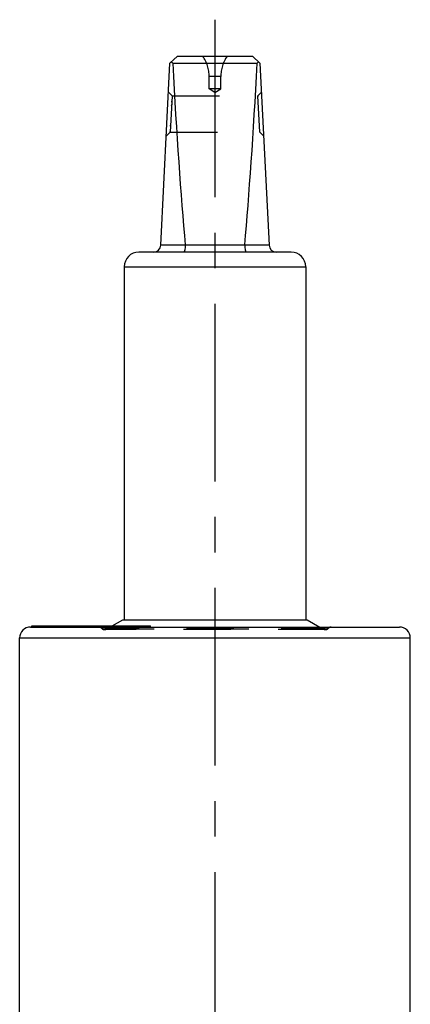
# Model space of a CAD drawing. Header units: millimetres. Extents: x 0 to 1000, y 0 to 1000.
# Tile 3 of 3: x 452 to 505, y 538 to 674. Entities that reach past the tile are written whole.
import ezdxf

# ---------------------------------------------------------------- set-up
doc = ezdxf.new("R2010")
doc.units = ezdxf.units.MM
doc.header["$LTSCALE"] = 65.185185
doc.linetypes.add('CENTER', pattern=[0.6, 0.375, -0.075, 0.075, -0.075])
doc.linetypes.add('HIDDEN', pattern=[0.2, 0.1, -0.1])
doc.layers.get('0').update_dxf_attribs({"linetype": 'CONTINUOUS'})
for name, color, linetype in [('ACHSEN_S', 7, 'CONTINUOUS'), ('DEFAULT_2', 8, 'HIDDEN'), ('KOERPER', 7, 'CONTINUOUS'), ('KONST.EL_MIT_GEO', 7, 'CONTINUOUS')]:
    doc.layers.add(name, color=color, linetype=linetype)

msp = doc.modelspace()

# ---------------------------------------------------------------- linework, layer by layer
at = {"color": 7, "linetype": 'Continuous'}
for p, q in [((472.21, 667.8), (473.26, 668.8)), ((473.26, 668.8), (483.56, 668.8)), ((484.61, 667.8), (483.56, 668.8)), ((470.96, 642.75), (472.21, 667.8)), ((472.6, 667.8), (484.23, 667.8)), ((484.61, 667.8), (485.87, 642.75)), ((470.97, 642.8), (474.32, 642.8)), ((482.51, 642.75), (474.32, 642.75)), ((482.51, 642.8), (485.86, 642.8)), ((488.91, 641.8), (467.91, 641.8)), ((465.91, 639.8), (465.91, 591.2)), ((465.91, 639.8), (490.91, 639.8)), ((490.91, 639.8), (490.91, 591.2))]:
    msp.add_line(p, q, dxfattribs=at)
for centre, radius, start, end in [((469.96, 642.8), 1, 270, 357.14), ((473.84, 642.76), 0.483, 359.2765, 5.2), ((482.99, 642.76), 0.483, 174.8, 180.7235), ((486.86, 642.8), 1, 182.86, 270), ((467.91, 639.8), 2, 90, 180), ((488.91, 639.8), 2, 0, 90)]:
    msp.add_arc(centre, radius, start, end, dxfattribs=at)
for centre, major_axis, ratio, start_param, end_param in [((478.41, 673.7), (8.5, 0), 0.951289, -2.356194, -2.324149), ((478.41, 791.9), (0, 170.14), 0.049958, -3.894945, -3.644174), ((478.41, 791.9), (0, 170.14), 0.049958, -2.639011, -2.38824), ((478.41, 673.7), (8.5, 0), 0.951289, -0.817444, -0.785398)]:
    msp.add_ellipse(centre, major_axis=major_axis, ratio=ratio, start_param=start_param, end_param=end_param, dxfattribs=at)
for points in [[(474.32, 642.75), (474.32, 642.63), (474.31, 642.4), (474.26, 642.13), (474.21, 641.96), (474.17, 641.87), (474.11, 641.8), (474.07, 641.8)], [(482.51, 642.75), (482.51, 642.63), (482.52, 642.4), (482.57, 642.13), (482.62, 641.96), (482.66, 641.87), (482.72, 641.8), (482.76, 641.8)]]:
    msp.add_open_spline(points, degree=3, knots=[0, 0, 0, 0, 0.366999, 0.674921, 0.794782, 0.888179, 1, 1, 1, 1], dxfattribs=at)
at = {"layer": 'ACHSEN_S', "color": 40, "linetype": 'CENTER'}
msp.add_line((478.41, 673.8), (478.41, 326.98), dxfattribs=at)
at = {"layer": 'DEFAULT_2', "color": 8, "linetype": 'HIDDEN'}
for p, q in [((477.61, 664.28), (477.61, 665.97)), ((479.21, 665.97), (477.61, 665.97)), ((479.21, 664.28), (479.21, 665.97)), ((478.41, 663.8), (477.61, 664.28)), ((479.21, 664.28), (477.61, 664.28)), ((478.41, 663.8), (479.21, 664.28)), ((472.52, 663.3), (472.02, 663.82)), ((472.52, 663.3), (472.22, 658.3)), ((472.52, 663.3), (484.31, 663.3)), ((484.81, 663.82), (484.31, 663.3)), ((484.61, 658.3), (484.31, 663.3)), ((484.31, 663.3), (484.32, 663.25)), ((484.35, 662.74), (484.34, 662.86)), ((472.43, 661.95), (472.45, 662.13)), ((472.46, 662.45), (472.47, 662.6)), ((472.24, 658.74), (472.24, 658.64)), ((472.27, 659.14), (472.28, 659.3)), ((471.72, 657.83), (472.22, 658.3)), ((472.22, 658.4), (472.23, 658.46)), ((472.22, 658.3), (484.61, 658.3)), ((484.61, 658.3), (484.61, 658.3)), ((484.61, 658.3), (485.11, 657.83)), ((465.91, 591.2), (490.91, 591.2))]:
    msp.add_line(p, q, dxfattribs=at)
for centre, start, end in [((472.61, 665.97), 0, 34.4115), ((484.21, 665.97), 145.5885, 180)]:
    msp.add_arc(centre, 5, start, end, dxfattribs=at)
at = {"layer": 'KOERPER', "color": 7, "linetype": 'Continuous'}
for p, q in [((465.71, 591.2), (491.11, 591.2)), ((453.17, 590.2), (453.17, 590.35)), ((453.17, 590.35), (469.54, 590.35)), ((453.23, 590.2), (453.23, 590.35)), ((453.98, 590.2), (453.98, 590.35)), ((454.12, 590.2), (454.12, 590.35)), ((454.2, 590.2), (454.2, 590.35)), ((454.49, 590.2), (454.49, 590.35)), ((455.29, 590.2), (455.29, 590.35)), ((455.37, 590.2), (455.37, 590.35)), ((456.41, 590.2), (456.41, 590.35)), ((457.32, 590.2), (457.32, 590.35)), ((461.45, 590.2), (461.45, 590.35)), ((461.81, 590.2), (461.81, 590.35)), ((461.92, 590.2), (461.92, 590.35)), ((462.07, 590.2), (462.07, 590.35)), ((462.45, 590.2), (462.45, 590.35)), ((462.96, 590.2), (462.96, 590.35)), ((469.24, 590.2), (469.24, 590.35)), ((469.54, 590.2), (469.54, 590.35)), ((451.51, 519.17), (451.51, 588.7)), ((505.31, 532.2), (505.31, 588.7))]:
    msp.add_line(p, q, dxfattribs=at)
at = {"layer": 'KOERPER', "color": 8, "linetype": 'HIDDEN'}
for p, q in [((469.54, 590.2), (453.17, 590.2)), ((453.52, 590.2), (453.52, 590.35)), ((453.64, 590.2), (453.64, 590.35)), ((453.83, 590.2), (453.83, 590.35)), ((454.26, 590.2), (454.26, 590.35)), ((454.7, 590.2), (454.7, 590.35)), ((455.18, 590.2), (455.18, 590.35)), ((455.34, 590.2), (455.34, 590.35)), ((455.48, 590.2), (455.48, 590.35)), ((455.5, 590.2), (455.5, 590.35)), ((455.53, 590.2), (455.53, 590.35)), ((455.61, 590.2), (455.61, 590.35)), ((456.42, 590.2), (456.42, 590.35)), ((456.53, 590.2), (456.53, 590.35)), ((456.56, 590.2), (456.56, 590.35)), ((456.58, 590.2), (456.58, 590.35)), ((456.67, 590.2), (456.67, 590.35)), ((456.78, 590.2), (456.78, 590.35)), ((456.82, 590.2), (456.82, 590.35)), ((456.86, 590.2), (456.86, 590.35)), ((456.89, 590.2), (456.89, 590.35)), ((457.3, 590.2), (457.3, 590.35)), ((457.46, 590.2), (457.46, 590.35)), ((457.53, 590.2), (457.53, 590.35)), ((457.71, 590.2), (457.71, 590.35)), ((457.83, 590.2), (457.83, 590.35)), ((458.06, 590.2), (458.06, 590.35)), ((458.06, 590.2), (458.06, 590.35)), ((458.08, 590.2), (458.08, 590.35)), ((458.16, 590.2), (458.16, 590.35)), ((458.18, 590.2), (458.18, 590.35)), ((458.3, 590.2), (458.3, 590.35)), ((458.41, 590.2), (458.41, 590.35)), ((458.44, 590.2), (458.44, 590.35)), ((458.56, 590.2), (458.56, 590.35)), ((458.59, 590.2), (458.59, 590.35)), ((458.72, 590.2), (458.72, 590.35)), ((458.74, 590.2), (458.74, 590.35)), ((458.89, 590.2), (458.89, 590.35)), ((458.98, 590.2), (458.98, 590.35)), ((458.99, 590.2), (458.99, 590.35)), ((459.04, 590.2), (459.04, 590.35)), ((459.07, 590.2), (459.07, 590.35)), ((459.19, 590.2), (459.19, 590.35)), ((459.3, 590.2), (459.3, 590.35)), ((459.36, 590.2), (459.36, 590.35)), ((459.41, 590.2), (459.41, 590.35)), ((459.45, 590.2), (459.45, 590.35)), ((459.53, 590.2), (459.53, 590.35)), ((459.54, 590.2), (459.54, 590.35)), ((459.79, 590.2), (459.79, 590.35)), ((459.86, 590.2), (459.86, 590.35)), ((459.92, 590.2), (459.92, 590.35)), ((460.11, 590.2), (460.11, 590.35)), ((460.28, 590.2), (460.28, 590.35)), ((460.34, 590.2), (460.34, 590.35)), ((460.68, 590.2), (460.68, 590.35)), ((460.71, 590.2), (460.71, 590.35)), ((460.8, 590.2), (460.8, 590.35)), ((460.82, 590.2), (460.82, 590.35)), ((460.84, 590.2), (460.84, 590.35)), ((460.91, 590.2), (460.91, 590.35)), ((460.99, 590.2), (460.99, 590.35)), ((461.11, 590.2), (461.11, 590.35)), ((461.32, 590.2), (461.32, 590.35)), ((461.66, 590.2), (461.66, 590.35)), ((461.91, 590.2), (461.91, 590.35)), ((462.39, 590.2), (462.39, 590.35)), ((462.55, 590.2), (462.55, 590.35)), ((462.57, 590.2), (462.57, 590.35)), ((462.97, 590.2), (462.97, 590.35)), ((463.04, 590.2), (463.04, 590.35)), ((463.14, 590.2), (463.14, 590.35)), ((463.16, 590.2), (463.16, 590.35)), ((463.26, 590.2), (463.26, 590.35)), ((463.33, 590.2), (463.33, 590.35)), ((463.35, 590.2), (463.35, 590.35)), ((464.16, 590.2), (464.16, 590.35)), ((464.36, 590.2), (464.36, 590.35)), ((464.52, 590.2), (464.52, 590.35)), ((465.1, 590.2), (465.1, 590.35)), ((465.17, 590.2), (465.17, 590.35)), ((465.67, 590.2), (465.67, 590.35)), ((465.82, 590.2), (465.82, 590.35)), ((466.08, 590.2), (466.08, 590.35)), ((466.17, 590.2), (466.17, 590.35)), ((466.42, 590.2), (466.42, 590.35)), ((466.81, 590.2), (466.81, 590.35)), ((466.88, 590.2), (466.88, 590.35)), ((466.89, 590.2), (466.89, 590.35)), ((467.03, 590.2), (467.03, 590.35)), ((467.15, 590.2), (467.15, 590.35)), ((467.19, 590.2), (467.19, 590.35)), ((467.2, 590.2), (467.2, 590.35)), ((467.21, 590.2), (467.21, 590.35)), ((467.3, 590.2), (467.3, 590.35)), ((467.38, 590.2), (467.38, 590.35)), ((467.41, 590.2), (467.41, 590.35)), ((467.45, 590.2), (467.45, 590.35)), ((467.51, 590.2), (467.51, 590.35)), ((467.51, 590.2), (467.51, 590.35)), ((467.53, 590.2), (467.53, 590.35)), ((467.56, 590.2), (467.56, 590.35)), ((467.57, 590.2), (467.57, 590.35)), ((467.58, 590.2), (467.58, 590.35)), ((467.61, 590.2), (467.61, 590.35)), ((467.65, 590.2), (467.65, 590.35)), ((467.75, 590.2), (467.75, 590.35)), ((467.76, 590.2), (467.76, 590.35)), ((467.8, 590.2), (467.8, 590.35)), ((467.81, 590.2), (467.81, 590.35)), ((468.01, 590.2), (468.01, 590.35)), ((468.22, 590.2), (468.22, 590.35)), ((468.27, 590.2), (468.27, 590.35)), ((468.68, 590.2), (468.68, 590.35)), ((469.02, 590.2), (469.02, 590.35)), ((469.39, 590.2), (469.39, 590.35))]:
    msp.add_line(p, q, dxfattribs=at)
at = {"layer": 'KONST.EL_MIT_GEO', "color": 7, "linetype": 'Continuous'}
for p, q in [((464.24, 590.35), (465.71, 591.2)), ((491.11, 591.2), (492.85, 590.2)), ((453.01, 590.2), (503.81, 590.2)), ((451.51, 588.7), (505.31, 588.7))]:
    msp.add_line(p, q, dxfattribs=at)
at = {"layer": 'KONST.EL_MIT_GEO', "color": 8, "linetype": 'HIDDEN'}
for p, q in [((494.05, 590.04), (462.78, 590.04)), ((493.61, 589.85), (463.22, 589.85)), ((463.52, 589.93), (464.24, 590.35)), ((463.52, 589.93), (493.31, 589.93)), ((492.85, 590.2), (493.31, 589.93))]:
    msp.add_line(p, q, dxfattribs=at)
at = {"layer": 'KONST.EL_MIT_GEO', "color": 7, "linetype": 'Continuous'}
for centre, start, end in [((453.01, 588.7), 90, 180), ((503.81, 588.7), 0, 90)]:
    msp.add_arc(centre, 1.5, start, end, dxfattribs=at)
at = {"layer": 'KONST.EL_MIT_GEO', "color": 8, "linetype": 'HIDDEN'}
for centre, radius, start, end in [((462.41, 589.7), 0.5, 42.9859, 90), ((463.22, 590.45), 0.6, 222.9859, 300), ((493.61, 590.45), 0.6, 240, 317.0141), ((494.42, 589.7), 0.5, 90, 137.0141)]:
    msp.add_arc(centre, radius, start, end, dxfattribs=at)

doc.saveas('drawing.dxf')
